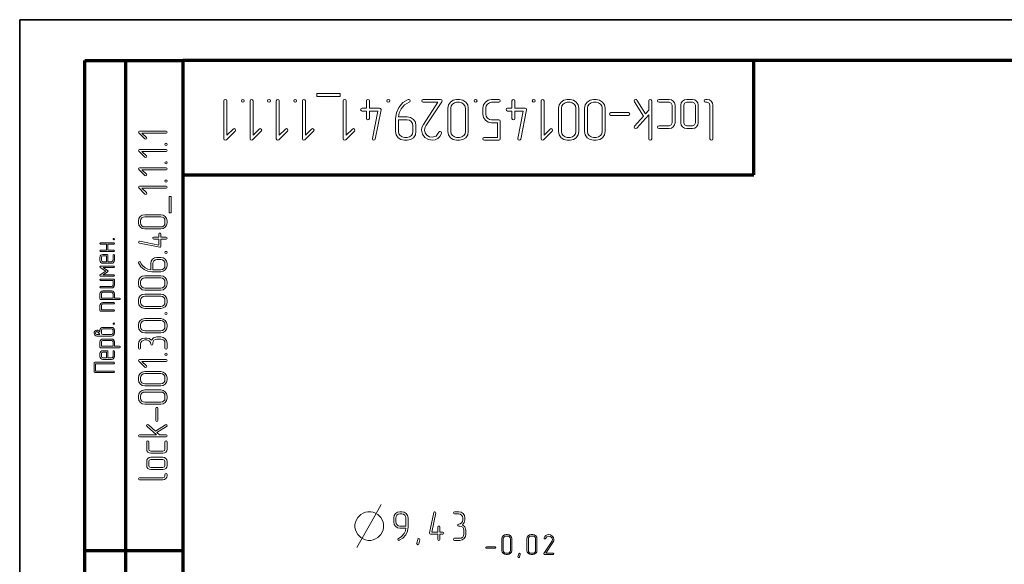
# Model space of a CAD drawing. Extents: x 0 to 420, y 0 to 297.
# Tile 3 of 18: x 0 to 121, y 230 to 297. Entities that reach past the tile are written whole.
import ezdxf

# ---------------------------------------------------------------- set-up
doc = ezdxf.new("R2010")
doc.units = 0

msp = doc.modelspace()

# ---------------------------------------------------------------- linework, layer by layer
at = {"color": 7, "lineweight": 35}
for p, q in [((0, 297), (420, 297)), ((0, 0), (0, 297))]:
    msp.add_line(p, q, dxfattribs=at)
at = {"color": 7, "lineweight": 70, "ltscale": 0.3}
for p, q in [((8, 292), (20, 292)), ((8, 232), (20, 232))]:
    msp.add_line(p, q, dxfattribs=at)
at = {"color": 7, "lineweight": 70}
for p, q in [((8, 172), (8, 292)), ((13, 172), (13, 292)), ((415, 292), (20, 292)), ((20, 292), (20, 5)), ((20, 278), (90, 278))]:
    msp.add_line(p, q, dxfattribs=at)
at = {"color": 7, "lineweight": 70, "ltscale": 0.35}
msp.add_line((90, 278), (90, 292), dxfattribs=at)
at = {"color": 7, "lineweight": 13}
for points in [[(36.44, 287.95), (36.44, 287.59), (39.3, 287.59), (39.3, 287.95)], [(25.03, 287.06), (25.03, 282.42), (25.08, 282.28), (25.22, 282.24), (25.33, 282.29), (26.4, 283.36), (26.46, 283.48), (26.4, 283.61), (26.28, 283.67), (26.15, 283.61), (25.39, 282.84), (25.39, 287.06), (25.33, 287.19), (25.21, 287.23), (25.08, 287.19)], [(27.35, 286.88), (27.48, 286.93), (27.53, 287.06), (27.48, 287.18), (27.35, 287.23), (27.21, 287.17), (27.17, 287.06), (27.22, 286.93)], [(28.24, 287.06), (28.24, 282.42), (28.29, 282.28), (28.42, 282.24), (28.54, 282.29), (29.61, 283.36), (29.67, 283.48), (29.61, 283.61), (29.48, 283.67), (29.36, 283.61), (28.6, 282.84), (28.6, 287.06), (28.54, 287.19), (28.42, 287.23), (28.29, 287.19)], [(30.56, 286.88), (30.69, 286.93), (30.73, 287.06), (30.69, 287.18), (30.56, 287.23), (30.42, 287.17), (30.38, 287.06), (30.43, 286.93)], [(31.45, 287.06), (31.45, 282.42), (31.5, 282.28), (31.63, 282.24), (31.75, 282.29), (32.82, 283.36), (32.88, 283.48), (32.82, 283.61), (32.69, 283.67), (32.57, 283.61), (31.81, 282.84), (31.81, 287.06), (31.75, 287.19), (31.63, 287.23), (31.5, 287.19)], [(33.77, 286.88), (33.9, 286.93), (33.94, 287.06), (33.9, 287.18), (33.77, 287.23), (33.63, 287.17), (33.59, 287.06), (33.64, 286.93)], [(34.66, 287.06), (34.66, 282.42), (34.71, 282.28), (34.84, 282.24), (34.96, 282.29), (36.03, 283.36), (36.09, 283.48), (36.03, 283.61), (35.9, 283.67), (35.78, 283.61), (35.02, 282.84), (35.02, 287.06), (34.96, 287.19), (34.84, 287.23), (34.71, 287.19)], [(39.66, 287.06), (39.66, 282.42), (39.71, 282.28), (39.84, 282.24), (39.96, 282.29), (41.03, 283.36), (41.09, 283.48), (41.03, 283.61), (40.9, 283.67), (40.78, 283.61), (40.02, 282.84), (40.02, 287.06), (39.96, 287.19), (39.84, 287.23), (39.71, 287.19)], [(42.51, 285.81), (42.51, 284.91), (42.57, 284.78), (42.69, 284.73), (42.81, 284.78), (42.87, 284.91), (42.87, 285.81), (43.9, 285.81), (43.23, 282.45), (43.23, 282.41), (43.28, 282.28), (43.41, 282.23), (43.52, 282.27), (43.58, 282.38), (44.29, 285.95), (44.29, 285.99), (44.24, 286.11), (44.12, 286.17), (42.87, 286.17), (42.87, 287.06), (42.82, 287.19), (42.69, 287.23), (42.56, 287.19), (42.51, 287.06), (42.51, 286.17), (41.97, 286.17), (41.84, 286.11), (41.79, 285.98), (41.84, 285.86), (41.97, 285.81)], [(45.19, 286.88), (45.32, 286.93), (45.36, 287.06), (45.32, 287.18), (45.19, 287.23), (45.05, 287.17), (45, 287.06), (45.05, 286.93)], [(46.07, 284.89), (46.07, 283.31), (46.15, 282.89), (46.39, 282.55), (46.74, 282.31), (47.15, 282.23), (47.5, 282.23), (47.92, 282.32), (48.26, 282.55), (48.5, 282.91), (48.57, 283.31), (48.57, 284.02), (48.5, 284.44), (48.26, 284.78), (47.92, 285.02), (47.5, 285.09), (46.44, 285.09), (46.53, 285.59), (46.76, 286.07), (47.18, 286.56), (47.45, 286.75), (47.74, 286.89), (47.83, 286.96), (47.86, 287.05), (47.81, 287.18), (47.69, 287.23), (47.61, 287.23), (46.96, 286.84), (46.46, 286.26), (46.17, 285.61)], [(49.47, 287.23), (49.33, 287.17), (49.29, 287.06), (49.34, 286.93), (49.47, 286.88), (51.27, 286.88), (49.49, 284.18), (49.31, 283.81), (49.25, 283.46), (49.36, 282.99), (49.67, 282.58), (50.11, 282.32), (50.59, 282.23), (50.94, 282.28), (51.24, 282.43), (51.52, 282.7), (51.71, 283.08), (51.72, 283.15), (51.66, 283.27), (51.53, 283.32), (51.44, 283.29), (51.38, 283.21), (51.05, 282.74), (50.57, 282.6), (50.22, 282.66), (49.92, 282.85), (49.7, 283.13), (49.62, 283.46), (49.67, 283.72), (49.72, 283.85), (49.79, 283.99), (51.75, 286.96), (51.78, 287.04), (51.73, 287.17), (51.6, 287.23)], [(52.49, 286.17), (52.49, 283.31), (52.57, 282.9), (52.8, 282.55), (53.15, 282.31), (53.56, 282.23), (53.92, 282.23), (54.34, 282.32), (54.68, 282.55), (54.92, 282.91), (54.99, 283.31), (54.99, 286.17), (54.92, 286.58), (54.67, 286.92), (54.33, 287.16), (53.92, 287.23), (53.56, 287.23), (53.15, 287.16), (52.8, 286.92), (52.57, 286.58)], [(52.85, 286.17), (52.9, 286.45), (53.06, 286.67), (53.29, 286.83), (53.56, 286.88), (53.92, 286.88), (54.19, 286.83), (54.42, 286.67), (54.58, 286.44), (54.63, 286.17), (54.63, 283.31), (54.59, 283.04), (54.43, 282.8), (54.2, 282.65), (53.92, 282.59), (53.56, 282.59), (53.29, 282.65), (53.06, 282.8), (52.9, 283.04), (52.85, 283.31)], [(55.88, 286.88), (56.01, 286.93), (56.06, 287.06), (56.01, 287.18), (55.88, 287.23), (55.74, 287.17), (55.7, 287.06), (55.75, 286.93)], [(56.77, 286.17), (56.77, 285.45), (56.85, 285.04), (57.09, 284.7), (57.44, 284.46), (57.84, 284.38), (58.56, 284.38), (58.56, 282.59), (56.96, 282.59), (56.82, 282.53), (56.77, 282.42), (56.82, 282.29), (56.96, 282.23), (58.74, 282.23), (58.87, 282.28), (58.91, 282.42), (58.91, 284.56), (58.87, 284.7), (58.74, 284.74), (57.84, 284.74), (57.57, 284.79), (57.34, 284.95), (57.18, 285.18), (57.13, 285.45), (57.13, 286.17), (57.18, 286.44), (57.34, 286.67), (57.57, 286.83), (57.84, 286.88), (58.74, 286.88), (58.87, 286.93), (58.91, 287.06), (58.87, 287.18), (58.74, 287.23), (57.84, 287.23), (57.44, 287.16), (57.09, 286.92), (56.85, 286.58)], [(60.34, 285.81), (60.34, 284.91), (60.4, 284.78), (60.52, 284.73), (60.64, 284.78), (60.7, 284.91), (60.7, 285.81), (61.73, 285.81), (61.06, 282.45), (61.06, 282.41), (61.11, 282.28), (61.24, 282.23), (61.35, 282.27), (61.41, 282.38), (62.12, 285.95), (62.12, 285.99), (62.07, 286.11), (61.95, 286.17), (60.7, 286.17), (60.7, 287.06), (60.65, 287.19), (60.52, 287.23), (60.39, 287.19), (60.34, 287.06), (60.34, 286.17), (59.8, 286.17), (59.67, 286.11), (59.62, 285.98), (59.67, 285.86), (59.8, 285.81)], [(63.02, 286.88), (63.15, 286.93), (63.19, 287.06), (63.15, 287.18), (63.02, 287.23), (62.88, 287.17), (62.83, 287.06), (62.88, 286.93)], [(63.91, 287.06), (63.91, 282.42), (63.96, 282.28), (64.09, 282.24), (64.21, 282.29), (65.27, 283.36), (65.33, 283.48), (65.27, 283.61), (65.15, 283.67), (65.03, 283.61), (64.27, 282.84), (64.27, 287.06), (64.21, 287.19), (64.08, 287.23), (63.96, 287.19)], [(66.04, 286.17), (66.04, 283.31), (66.12, 282.9), (66.36, 282.55), (66.71, 282.31), (67.12, 282.23), (67.47, 282.23), (67.89, 282.32), (68.23, 282.55), (68.47, 282.91), (68.54, 283.31), (68.54, 286.17), (68.47, 286.58), (68.23, 286.92), (67.88, 287.16), (67.47, 287.23), (67.12, 287.23), (66.71, 287.16), (66.36, 286.92), (66.12, 286.58)], [(66.4, 286.17), (66.45, 286.45), (66.61, 286.67), (66.85, 286.83), (67.12, 286.88), (67.47, 286.88), (67.74, 286.83), (67.97, 286.67), (68.13, 286.44), (68.18, 286.17), (68.18, 283.31), (68.14, 283.04), (67.98, 282.8), (67.75, 282.65), (67.47, 282.59), (67.12, 282.59), (66.85, 282.65), (66.61, 282.8), (66.45, 283.04), (66.4, 283.31)], [(69.25, 286.17), (69.25, 283.31), (69.33, 282.9), (69.57, 282.55), (69.92, 282.31), (70.33, 282.23), (70.68, 282.23), (71.1, 282.32), (71.44, 282.55), (71.68, 282.91), (71.75, 283.31), (71.75, 286.17), (71.68, 286.58), (71.44, 286.92), (71.09, 287.16), (70.68, 287.23), (70.33, 287.23), (69.92, 287.16), (69.57, 286.92), (69.33, 286.58)], [(69.61, 286.17), (69.66, 286.45), (69.82, 286.67), (70.05, 286.83), (70.33, 286.88), (70.68, 286.88), (70.95, 286.83), (71.18, 286.67), (71.34, 286.44), (71.39, 286.17), (71.39, 283.31), (71.35, 283.04), (71.19, 282.8), (70.96, 282.65), (70.68, 282.59), (70.33, 282.59), (70.05, 282.65), (69.82, 282.8), (69.66, 283.04), (69.61, 283.31)], [(76.47, 285.19), (75.37, 283.97), (75.32, 283.84), (75.38, 283.72), (75.5, 283.66), (75.63, 283.72), (77.11, 285.36), (77.11, 282.42), (77.17, 282.28), (77.28, 282.23), (77.41, 282.28), (77.47, 282.42), (77.47, 287.06), (77.41, 287.19), (77.28, 287.23), (77.16, 287.19), (77.11, 287.06), (77.11, 285.9), (76.72, 285.46), (75.65, 287.15), (75.59, 287.22), (75.51, 287.23), (75.38, 287.18), (75.33, 287.06), (75.35, 286.96)], [(78.37, 287.23), (78.23, 287.17), (78.18, 287.06), (78.23, 286.93), (78.37, 286.88), (79.62, 286.88), (79.86, 286.77), (79.97, 286.52), (79.97, 284.38), (79.86, 284.13), (79.62, 284.02), (78.37, 284.02), (78.23, 283.97), (78.18, 283.84), (78.23, 283.72), (78.37, 283.67), (79.62, 283.67), (79.9, 283.72), (80.12, 283.88), (80.28, 284.11), (80.33, 284.38), (80.33, 286.52), (80.28, 286.8), (80.12, 287.03), (79.89, 287.19), (79.62, 287.23)], [(81.04, 286.52), (81.04, 284.38), (81.1, 284.1), (81.25, 283.87), (81.49, 283.72), (81.76, 283.67), (82.47, 283.67), (82.76, 283.72), (82.98, 283.88), (83.14, 284.11), (83.18, 284.38), (83.18, 286.52), (83.14, 286.8), (82.98, 287.03), (82.75, 287.19), (82.47, 287.23), (81.76, 287.23), (81.49, 287.19), (81.25, 287.03), (81.1, 286.8)], [(81.4, 286.52), (81.5, 286.77), (81.76, 286.88), (82.47, 286.88), (82.72, 286.77), (82.83, 286.52), (82.83, 284.38), (82.72, 284.13), (82.47, 284.02), (81.76, 284.02), (81.5, 284.13), (81.4, 284.38)], [(84.08, 287.23), (83.94, 287.17), (83.89, 287.06), (83.94, 286.93), (84.08, 286.88), (84.26, 286.88), (84.51, 286.77), (84.61, 286.52), (84.61, 282.42), (84.67, 282.28), (84.79, 282.23), (84.92, 282.28), (84.97, 282.42), (84.97, 286.52), (84.92, 286.79), (84.76, 287.02), (84.54, 287.18), (84.26, 287.23)], [(72.47, 285.62), (72.34, 285.57), (72.29, 285.45), (72.34, 285.33), (72.47, 285.27), (74.61, 285.27), (74.74, 285.33), (74.79, 285.45), (74.74, 285.57), (74.61, 285.62)], [(46.43, 284.73), (47.5, 284.73), (47.77, 284.69), (48, 284.53), (48.16, 284.3), (48.21, 284.02), (48.21, 283.31), (48.17, 283.04), (48.01, 282.8), (47.78, 282.65), (47.5, 282.59), (47.15, 282.59), (46.87, 282.65), (46.63, 282.8), (46.49, 283.04), (46.43, 283.31)], [(17.94, 283.35), (14.69, 283.35), (14.6, 283.31), (14.57, 283.22), (14.6, 283.14), (15.35, 282.39), (15.44, 282.35), (15.53, 282.39), (15.57, 282.48), (15.53, 282.57), (14.99, 283.1), (17.94, 283.1), (18.03, 283.14), (18.06, 283.23), (18.03, 283.31)], [(17.81, 281.73), (17.85, 281.64), (17.94, 281.61), (18.03, 281.64), (18.06, 281.73), (18.02, 281.83), (17.94, 281.86), (17.85, 281.82)], [(17.94, 281.1), (14.69, 281.1), (14.6, 281.07), (14.57, 280.98), (14.6, 280.89), (15.35, 280.15), (15.44, 280.11), (15.53, 280.15), (15.57, 280.23), (15.53, 280.32), (14.99, 280.85), (17.94, 280.85), (18.03, 280.89), (18.06, 280.98), (18.03, 281.07)], [(17.94, 278.86), (14.69, 278.86), (14.6, 278.82), (14.57, 278.73), (14.6, 278.65), (15.35, 277.9), (15.44, 277.86), (15.53, 277.9), (15.57, 277.99), (15.53, 278.07), (14.99, 278.61), (17.94, 278.61), (18.03, 278.65), (18.06, 278.74), (18.03, 278.82)], [(17.81, 279.48), (17.85, 279.39), (17.94, 279.36), (18.03, 279.39), (18.06, 279.48), (18.02, 279.58), (17.94, 279.61), (17.85, 279.57)], [(17.94, 276.61), (14.69, 276.61), (14.6, 276.58), (14.57, 276.48), (14.6, 276.4), (15.35, 275.65), (15.44, 275.61), (15.53, 275.65), (15.57, 275.74), (15.53, 275.83), (14.99, 276.36), (17.94, 276.36), (18.03, 276.4), (18.06, 276.49), (18.03, 276.58)], [(17.81, 277.24), (17.85, 277.14), (17.94, 277.11), (18.03, 277.14), (18.06, 277.24), (18.02, 277.33), (17.94, 277.36), (17.85, 277.33)], [(18.56, 275.36), (18.31, 275.36), (18.31, 273.36), (18.56, 273.36)], [(17.32, 273.12), (15.32, 273.12), (15.03, 273.06), (14.78, 272.9), (14.62, 272.65), (14.56, 272.36), (14.56, 272.11), (14.62, 271.82), (14.79, 271.58), (15.03, 271.42), (15.32, 271.37), (17.32, 271.37), (17.6, 271.42), (17.84, 271.59), (18.01, 271.83), (18.06, 272.11), (18.06, 272.36), (18.01, 272.65), (17.84, 272.9), (17.6, 273.06)], [(17.32, 272.87), (17.52, 272.83), (17.67, 272.72), (17.78, 272.55), (17.81, 272.36), (17.81, 272.11), (17.78, 271.92), (17.67, 271.77), (17.51, 271.65), (17.32, 271.62), (15.32, 271.62), (15.13, 271.65), (14.96, 271.76), (14.85, 271.92), (14.81, 272.11), (14.81, 272.36), (14.85, 272.55), (14.96, 272.72), (15.13, 272.83), (15.32, 272.87)], [(17.07, 270.37), (16.44, 270.37), (16.34, 270.33), (16.31, 270.25), (16.35, 270.16), (16.44, 270.12), (17.07, 270.12), (17.07, 269.4), (14.72, 269.87), (14.69, 269.87), (14.6, 269.83), (14.56, 269.74), (14.59, 269.66), (14.67, 269.62), (17.16, 269.12), (17.19, 269.12), (17.28, 269.16), (17.32, 269.24), (17.32, 270.12), (17.94, 270.12), (18.03, 270.15), (18.06, 270.25), (18.03, 270.33), (17.94, 270.37), (17.32, 270.37), (17.32, 270.75), (17.28, 270.84), (17.19, 270.87), (17.1, 270.84), (17.07, 270.75)], [(10.63, 269.5), (10.63, 268.79), (9.92, 268.79), (9.85, 268.76), (9.83, 268.69), (9.86, 268.63), (9.92, 268.61), (11.53, 268.61), (11.59, 268.63), (11.62, 268.69), (11.59, 268.76), (11.53, 268.79), (10.81, 268.79), (10.81, 269.5), (11.53, 269.5), (11.59, 269.52), (11.62, 269.59), (11.59, 269.65), (11.53, 269.68), (9.92, 269.68), (9.85, 269.65), (9.83, 269.59), (9.86, 269.53), (9.92, 269.5)], [(11.44, 270.12), (11.47, 270.06), (11.53, 270.04), (11.59, 270.06), (11.62, 270.12), (11.59, 270.19), (11.53, 270.21), (11.46, 270.19)], [(10.81, 267.36), (10.81, 268.16), (10.79, 268.22), (10.72, 268.25), (10.19, 268.25), (10.05, 268.22), (9.94, 268.14), (9.86, 268.03), (9.83, 267.89), (9.83, 267.53), (9.86, 267.39), (9.94, 267.28), (10.06, 267.2), (10.19, 267.18), (11.26, 267.18), (11.4, 267.2), (11.51, 267.28), (11.59, 267.39), (11.62, 267.53), (11.62, 268.16), (11.59, 268.23), (11.53, 268.25), (11.46, 268.22), (11.44, 268.16), (11.44, 267.53), (11.39, 267.41), (11.26, 267.36)], [(10.63, 267.36), (10.19, 267.36), (10.06, 267.41), (10.01, 267.53), (10.01, 267.89), (10.06, 268.02), (10.19, 268.07), (10.63, 268.07)], [(17.81, 268.5), (17.85, 268.4), (17.94, 268.37), (18.03, 268.4), (18.06, 268.5), (18.02, 268.59), (17.94, 268.62), (17.85, 268.59)], [(11.53, 266.82), (9.92, 266.82), (9.85, 266.79), (9.83, 266.74), (9.87, 266.66), (10.56, 266.2), (9.87, 265.74), (9.84, 265.7), (9.83, 265.66), (9.86, 265.6), (9.92, 265.57), (11.53, 265.57), (11.59, 265.6), (11.62, 265.66), (11.59, 265.73), (11.53, 265.75), (10.22, 265.75), (10.78, 266.12), (10.83, 266.2), (10.78, 266.27), (10.22, 266.64), (11.53, 266.64), (11.59, 266.67), (11.62, 266.73), (11.59, 266.8)], [(16.2, 266.13), (17.32, 266.13), (17.6, 266.18), (17.84, 266.35), (18.01, 266.59), (18.06, 266.87), (18.06, 267.12), (18.01, 267.41), (17.84, 267.66), (17.6, 267.82), (17.32, 267.88), (16.81, 267.88), (16.53, 267.82), (16.28, 267.66), (16.12, 267.41), (16.06, 267.12), (16.06, 266.38), (15.72, 266.45), (15.38, 266.61), (15.04, 266.9), (14.91, 267.09), (14.81, 267.29), (14.76, 267.36), (14.69, 267.38), (14.6, 267.34), (14.56, 267.26), (14.57, 267.21), (14.84, 266.74), (15.25, 266.39), (15.7, 266.19)], [(16.31, 266.38), (16.31, 267.12), (16.35, 267.32), (16.46, 267.48), (16.63, 267.59), (16.81, 267.63), (17.32, 267.63), (17.51, 267.59), (17.67, 267.48), (17.78, 267.31), (17.81, 267.12), (17.81, 266.87), (17.78, 266.68), (17.67, 266.53), (17.51, 266.41), (17.32, 266.38)], [(17.32, 265.63), (15.32, 265.63), (15.03, 265.57), (14.78, 265.41), (14.62, 265.16), (14.56, 264.88), (14.56, 264.63), (14.62, 264.34), (14.79, 264.1), (15.03, 263.93), (15.32, 263.88), (17.32, 263.88), (17.6, 263.93), (17.84, 264.1), (18.01, 264.34), (18.06, 264.63), (18.06, 264.88), (18.01, 265.16), (17.84, 265.41), (17.6, 265.57)], [(11.53, 265.21), (9.92, 265.21), (9.85, 265.19), (9.83, 265.12), (9.86, 265.06), (9.92, 265.04), (11.44, 265.04), (11.44, 264.5), (11.39, 264.37), (11.26, 264.32), (9.92, 264.32), (9.85, 264.29), (9.83, 264.23), (9.86, 264.17), (9.92, 264.14), (11.26, 264.14), (11.4, 264.17), (11.51, 264.25), (11.59, 264.36), (11.62, 264.5), (11.62, 265.12), (11.59, 265.19)], [(17.32, 265.38), (17.52, 265.34), (17.67, 265.23), (17.78, 265.07), (17.81, 264.88), (17.81, 264.63), (17.78, 264.44), (17.67, 264.28), (17.51, 264.17), (17.32, 264.13), (15.32, 264.13), (15.13, 264.16), (14.96, 264.27), (14.85, 264.43), (14.81, 264.63), (14.81, 264.88), (14.85, 265.07), (14.96, 265.23), (15.13, 265.34), (15.32, 265.38)], [(11.62, 262.89), (11.62, 263.43), (11.59, 263.57), (11.51, 263.68), (11.4, 263.76), (11.26, 263.79), (10.19, 263.79), (10.05, 263.76), (9.94, 263.68), (9.86, 263.56), (9.83, 263.43), (9.83, 262.8), (9.85, 262.74), (9.92, 262.71), (12.24, 262.71), (12.31, 262.74), (12.33, 262.8), (12.31, 262.86), (12.24, 262.89)], [(11.44, 262.89), (10.01, 262.89), (10.01, 263.43), (10.06, 263.56), (10.19, 263.61), (11.26, 263.61), (11.39, 263.55), (11.44, 263.43)], [(17.32, 263.38), (15.32, 263.38), (15.03, 263.33), (14.78, 263.16), (14.62, 262.92), (14.56, 262.63), (14.56, 262.38), (14.62, 262.09), (14.79, 261.85), (15.03, 261.69), (15.32, 261.63), (17.32, 261.63), (17.6, 261.69), (17.84, 261.85), (18.01, 262.09), (18.06, 262.38), (18.06, 262.63), (18.01, 262.92), (17.84, 263.16), (17.6, 263.33)], [(17.32, 263.13), (17.52, 263.1), (17.67, 262.99), (17.78, 262.82), (17.81, 262.63), (17.81, 262.38), (17.78, 262.19), (17.67, 262.03), (17.51, 261.92), (17.32, 261.88), (15.32, 261.88), (15.13, 261.92), (14.96, 262.03), (14.85, 262.19), (14.81, 262.38), (14.81, 262.63), (14.85, 262.82), (14.96, 262.99), (15.13, 263.1), (15.32, 263.13)], [(11.53, 262.36), (10.19, 262.36), (10.05, 262.33), (9.94, 262.25), (9.86, 262.13), (9.83, 262), (9.83, 261.37), (9.85, 261.31), (9.92, 261.29), (11.53, 261.29), (11.59, 261.31), (11.62, 261.37), (11.59, 261.44), (11.53, 261.46), (10.01, 261.46), (10.01, 262), (10.06, 262.13), (10.19, 262.18), (11.53, 262.18), (11.59, 262.2), (11.62, 262.26), (11.59, 262.33)], [(17.81, 261.01), (17.85, 260.92), (17.94, 260.89), (18.03, 260.92), (18.06, 261.01), (18.02, 261.11), (17.94, 261.14), (17.85, 261.1)], [(11.44, 259.77), (11.47, 259.7), (11.53, 259.68), (11.59, 259.7), (11.62, 259.77), (11.59, 259.84), (11.53, 259.86), (11.46, 259.83)], [(17.32, 260.39), (15.32, 260.39), (15.03, 260.33), (14.78, 260.17), (14.62, 259.93), (14.56, 259.64), (14.56, 259.39), (14.62, 259.1), (14.79, 258.86), (15.03, 258.69), (15.32, 258.64), (17.32, 258.64), (17.6, 258.69), (17.84, 258.86), (18.01, 259.1), (18.06, 259.39), (18.06, 259.64), (18.01, 259.93), (17.84, 260.17), (17.6, 260.33)], [(17.32, 260.14), (17.52, 260.1), (17.67, 259.99), (17.78, 259.83), (17.81, 259.64), (17.81, 259.39), (17.78, 259.2), (17.67, 259.04), (17.51, 258.93), (17.32, 258.89), (15.32, 258.89), (15.13, 258.92), (14.96, 259.03), (14.85, 259.19), (14.81, 259.39), (14.81, 259.64), (14.85, 259.83), (14.96, 259.99), (15.13, 260.1), (15.32, 260.14)], [(9.83, 258.72), (9.77, 258.8), (9.7, 258.88), (9.58, 258.95), (9.54, 258.96), (9.47, 258.96), (9.32, 258.94), (9.21, 258.85), (9.14, 258.74), (9.12, 258.61), (9.21, 258.36), (9.32, 258.28), (9.47, 258.25), (10.19, 258.25), (11.26, 258.25), (11.4, 258.28), (11.51, 258.36), (11.59, 258.47), (11.62, 258.61), (11.62, 258.96), (11.59, 259.1), (11.51, 259.22), (11.4, 259.29), (11.26, 259.32), (10.19, 259.32), (10.05, 259.29), (9.94, 259.22), (9.86, 259.1), (9.83, 258.96)], [(9.83, 258.43), (9.47, 258.43), (9.34, 258.48), (9.3, 258.61), (9.34, 258.73), (9.47, 258.79), (9.54, 258.77), (9.58, 258.74), (9.61, 258.72), (9.74, 258.57)], [(11.26, 259.14), (11.39, 259.09), (11.44, 258.96), (11.44, 258.61), (11.39, 258.48), (11.26, 258.43), (10.19, 258.43), (10.06, 258.48), (10.01, 258.61), (10.01, 258.96), (10.06, 259.09), (10.19, 259.14)], [(11.62, 257), (11.62, 257.54), (11.59, 257.67), (11.51, 257.79), (11.4, 257.86), (11.26, 257.89), (10.19, 257.89), (10.05, 257.86), (9.94, 257.79), (9.86, 257.67), (9.83, 257.54), (9.83, 256.91), (9.85, 256.84), (9.92, 256.82), (12.24, 256.82), (12.31, 256.85), (12.33, 256.91), (12.31, 256.97), (12.24, 257)], [(11.44, 257), (10.01, 257), (10.01, 257.54), (10.06, 257.66), (10.19, 257.71), (11.26, 257.71), (11.39, 257.66), (11.44, 257.54)], [(16.15, 257.74), (15.89, 257.94), (15.57, 258.01), (15.32, 258.01), (15.03, 257.96), (14.78, 257.8), (14.62, 257.55), (14.56, 257.26), (14.56, 256.76), (14.6, 256.67), (14.69, 256.64), (14.78, 256.67), (14.81, 256.76), (14.81, 257.26), (14.85, 257.46), (14.96, 257.62), (15.13, 257.72), (15.32, 257.77), (15.57, 257.77), (15.76, 257.72), (15.92, 257.62), (16.03, 257.45), (16.06, 257.26), (16.1, 257.17), (16.19, 257.14), (16.28, 257.17), (16.31, 257.26), (16.31, 257.39), (16.35, 257.58), (16.46, 257.75), (16.63, 257.85), (16.81, 257.89), (17.32, 257.89), (17.51, 257.85), (17.67, 257.75), (17.78, 257.58), (17.81, 257.39), (17.81, 256.76), (17.85, 256.67), (17.94, 256.64), (18.03, 256.67), (18.06, 256.76), (18.06, 257.39), (18.01, 257.67), (17.84, 257.92), (17.6, 258.08), (17.32, 258.14), (16.81, 258.14), (16.42, 258.02)], [(10.81, 255.57), (10.81, 256.37), (10.79, 256.44), (10.72, 256.46), (10.19, 256.46), (10.05, 256.44), (9.94, 256.36), (9.86, 256.24), (9.83, 256.11), (9.83, 255.75), (9.86, 255.61), (9.94, 255.5), (10.06, 255.42), (10.19, 255.39), (11.26, 255.39), (11.4, 255.42), (11.51, 255.5), (11.59, 255.61), (11.62, 255.75), (11.62, 256.37), (11.59, 256.44), (11.53, 256.46), (11.46, 256.44), (11.44, 256.37), (11.44, 255.75), (11.39, 255.62), (11.26, 255.57)], [(10.63, 255.57), (10.19, 255.57), (10.06, 255.62), (10.01, 255.75), (10.01, 256.11), (10.06, 256.23), (10.19, 256.29), (10.63, 256.29)], [(17.81, 256.02), (17.85, 255.92), (17.94, 255.89), (18.03, 255.92), (18.06, 256.02), (18.02, 256.11), (17.94, 256.14), (17.85, 256.11)], [(11.53, 255.04), (9.21, 255.04), (9.14, 255.02), (9.12, 254.95), (9.12, 253.88), (9.14, 253.81), (9.21, 253.79), (11.53, 253.79), (11.59, 253.81), (11.62, 253.88), (11.59, 253.94), (11.53, 253.97), (9.3, 253.97), (9.3, 254.86), (11.53, 254.86), (11.59, 254.89), (11.62, 254.95), (11.59, 255.01)], [(17.94, 255.39), (14.69, 255.39), (14.6, 255.36), (14.57, 255.26), (14.6, 255.18), (15.35, 254.43), (15.44, 254.39), (15.53, 254.43), (15.57, 254.52), (15.53, 254.61), (14.99, 255.14), (17.94, 255.14), (18.03, 255.18), (18.06, 255.27), (18.03, 255.36)], [(17.32, 253.9), (15.32, 253.9), (15.03, 253.84), (14.78, 253.68), (14.62, 253.43), (14.56, 253.15), (14.56, 252.89), (14.62, 252.6), (14.79, 252.36), (15.03, 252.2), (15.32, 252.15), (17.32, 252.15), (17.6, 252.2), (17.84, 252.37), (18.01, 252.61), (18.06, 252.89), (18.06, 253.15), (18.01, 253.43), (17.84, 253.68), (17.6, 253.84)], [(17.32, 253.65), (17.52, 253.61), (17.67, 253.5), (17.78, 253.33), (17.81, 253.15), (17.81, 252.89), (17.78, 252.71), (17.67, 252.55), (17.51, 252.43), (17.32, 252.4), (15.32, 252.4), (15.13, 252.43), (14.96, 252.54), (14.85, 252.7), (14.81, 252.89), (14.81, 253.15), (14.85, 253.33), (14.96, 253.5), (15.13, 253.61), (15.32, 253.65)], [(17.32, 251.65), (15.32, 251.65), (15.03, 251.59), (14.78, 251.43), (14.62, 251.19), (14.56, 250.9), (14.56, 250.65), (14.62, 250.36), (14.79, 250.12), (15.03, 249.95), (15.32, 249.9), (17.32, 249.9), (17.6, 249.95), (17.84, 250.12), (18.01, 250.36), (18.06, 250.65), (18.06, 250.9), (18.01, 251.19), (17.84, 251.43), (17.6, 251.59)], [(17.32, 251.4), (17.52, 251.36), (17.67, 251.25), (17.78, 251.09), (17.81, 250.9), (17.81, 250.65), (17.78, 250.46), (17.67, 250.3), (17.51, 250.19), (17.32, 250.15), (15.32, 250.15), (15.13, 250.18), (14.96, 250.29), (14.85, 250.45), (14.81, 250.65), (14.81, 250.9), (14.85, 251.09), (14.96, 251.25), (15.13, 251.36), (15.32, 251.4)], [(16.94, 249.4), (16.9, 249.49), (16.81, 249.52), (16.73, 249.49), (16.69, 249.4), (16.69, 247.9), (16.73, 247.81), (16.81, 247.77), (16.9, 247.81), (16.94, 247.9)], [(16.63, 246.6), (15.78, 247.37), (15.69, 247.4), (15.6, 247.36), (15.56, 247.28), (15.61, 247.18), (16.75, 246.15), (14.69, 246.15), (14.6, 246.11), (14.56, 246.03), (14.6, 245.94), (14.69, 245.9), (17.94, 245.9), (18.03, 245.94), (18.06, 246.03), (18.03, 246.11), (17.94, 246.15), (17.13, 246.15), (16.82, 246.42), (18.01, 247.17), (18.05, 247.21), (18.06, 247.27), (18.03, 247.36), (17.94, 247.4), (17.87, 247.38)], [(18.06, 245.27), (18.02, 245.37), (17.94, 245.4), (17.85, 245.36), (17.81, 245.27), (17.81, 244.4), (17.74, 244.22), (17.56, 244.15), (16.06, 244.15), (15.89, 244.22), (15.82, 244.4), (15.82, 245.27), (15.78, 245.37), (15.69, 245.4), (15.6, 245.36), (15.57, 245.27), (15.57, 244.4), (15.6, 244.2), (15.71, 244.04), (15.88, 243.93), (16.06, 243.9), (17.56, 243.9), (17.76, 243.93), (17.92, 244.04), (18.03, 244.2), (18.06, 244.4)], [(17.56, 243.4), (16.06, 243.4), (15.87, 243.36), (15.71, 243.25), (15.6, 243.09), (15.57, 242.9), (15.57, 242.39), (15.6, 242.19), (15.71, 242.04), (15.88, 241.93), (16.06, 241.9), (17.56, 241.9), (17.76, 241.93), (17.92, 242.04), (18.03, 242.2), (18.06, 242.39), (18.06, 242.9), (18.03, 243.09), (17.92, 243.25), (17.76, 243.36)], [(17.56, 243.15), (17.74, 243.07), (17.81, 242.9), (17.81, 242.39), (17.74, 242.22), (17.56, 242.15), (16.06, 242.15), (15.89, 242.22), (15.82, 242.39), (15.82, 242.9), (15.89, 243.07), (16.06, 243.15)], [(18.06, 241.27), (18.02, 241.37), (17.94, 241.4), (17.85, 241.37), (17.81, 241.27), (17.81, 241.15), (17.74, 240.97), (17.56, 240.9), (14.69, 240.9), (14.6, 240.86), (14.56, 240.77), (14.6, 240.69), (14.69, 240.65), (17.56, 240.65), (17.76, 240.68), (17.91, 240.79), (18.03, 240.95), (18.06, 241.15)], [(43.03, 236.73), (42.68, 236.73), (42.38, 236.67), (42.09, 236.56), (41.8, 236.38), (41.45, 236.03), (41.28, 235.74), (41.16, 235.45), (41.1, 235.16), (41.1, 234.81), (41.16, 234.51), (41.28, 234.22), (41.45, 233.93), (41.8, 233.58), (42.09, 233.41), (42.38, 233.29), (42.68, 233.23), (43.03, 233.23), (43.32, 233.29), (43.61, 233.41), (43.9, 233.58), (44.25, 233.93), (44.43, 234.22), (44.54, 234.51), (44.6, 234.81), (44.6, 235.16), (44.54, 235.45), (44.43, 235.74), (44.25, 236.03), (43.9, 236.38), (43.61, 236.56), (43.32, 236.67)], [(47.6, 234.87), (47.6, 235.98), (47.54, 236.27), (47.38, 236.51), (47.14, 236.68), (46.85, 236.73), (46.6, 236.73), (46.31, 236.67), (46.07, 236.51), (45.9, 236.26), (45.85, 235.98), (45.85, 235.48), (45.9, 235.19), (46.07, 234.95), (46.31, 234.78), (46.6, 234.73), (47.35, 234.73), (47.28, 234.38), (47.12, 234.05), (46.82, 233.7), (46.63, 233.57), (46.43, 233.47), (46.37, 233.43), (46.35, 233.36), (46.38, 233.27), (46.46, 233.23), (46.52, 233.24), (46.98, 233.51), (47.33, 233.91), (47.53, 234.37)], [(51.49, 234.23), (51.49, 234.86), (51.45, 234.95), (51.37, 234.98), (51.28, 234.95), (51.24, 234.86), (51.24, 234.23), (50.52, 234.23), (50.99, 236.58), (50.99, 236.61), (50.96, 236.7), (50.86, 236.73), (50.79, 236.71), (50.75, 236.63), (50.24, 234.13), (50.24, 234.1), (50.28, 234.01), (50.37, 233.98), (51.24, 233.98), (51.24, 233.35), (51.28, 233.26), (51.37, 233.23), (51.46, 233.26), (51.49, 233.35), (51.49, 233.98), (51.87, 233.98), (51.96, 234.02), (51.99, 234.11), (51.96, 234.19), (51.87, 234.23)], [(54.29, 235.15), (54.49, 235.41), (54.56, 235.73), (54.56, 235.98), (54.51, 236.27), (54.35, 236.51), (54.1, 236.68), (53.81, 236.73), (53.31, 236.73), (53.22, 236.69), (53.19, 236.6), (53.22, 236.52), (53.31, 236.48), (53.81, 236.48), (54.01, 236.44), (54.17, 236.33), (54.28, 236.17), (54.32, 235.98), (54.32, 235.73), (54.28, 235.53), (54.17, 235.38), (54, 235.26), (53.81, 235.23), (53.72, 235.19), (53.69, 235.1), (53.72, 235.02), (53.81, 234.98), (53.94, 234.98), (54.13, 234.94), (54.3, 234.83), (54.4, 234.67), (54.44, 234.48), (54.44, 233.98), (54.4, 233.78), (54.3, 233.63), (54.13, 233.51), (53.94, 233.48), (53.31, 233.48), (53.22, 233.44), (53.19, 233.35), (53.22, 233.27), (53.31, 233.23), (53.94, 233.23), (54.22, 233.28), (54.47, 233.45), (54.63, 233.69), (54.69, 233.98), (54.69, 234.48), (54.57, 234.87)], [(47.35, 234.98), (46.6, 234.98), (46.41, 235.01), (46.25, 235.12), (46.14, 235.28), (46.1, 235.48), (46.1, 235.98), (46.13, 236.17), (46.24, 236.33), (46.4, 236.44), (46.6, 236.48), (46.85, 236.48), (47.04, 236.44), (47.21, 236.33), (47.31, 236.17), (47.35, 235.98)], [(49.04, 233.3), (48.91, 232.81), (48.87, 232.73), (48.8, 232.7), (48.71, 232.75), (48.66, 232.83), (48.67, 232.86), (48.8, 233.36), (48.84, 233.43), (48.91, 233.46), (49.01, 233.42), (49.05, 233.34)], [(60.33, 232), (60.33, 233.4), (60.29, 233.61), (60.18, 233.78), (60.01, 233.89), (59.81, 233.93), (59.63, 233.93), (59.43, 233.89), (59.26, 233.77), (59.14, 233.6), (59.11, 233.4), (59.11, 232), (59.14, 231.8), (59.26, 231.64), (59.43, 231.52), (59.63, 231.48), (59.81, 231.48), (60.01, 231.52), (60.18, 231.64), (60.29, 231.8)], [(60.16, 232), (60.13, 231.86), (60.05, 231.76), (59.94, 231.68), (59.81, 231.66), (59.63, 231.66), (59.5, 231.68), (59.39, 231.76), (59.31, 231.87), (59.28, 232), (59.28, 233.4), (59.3, 233.54), (59.38, 233.65), (59.49, 233.73), (59.63, 233.76), (59.81, 233.76), (59.94, 233.73), (60.05, 233.65), (60.13, 233.54), (60.16, 233.4)], [(63.41, 232), (63.41, 233.4), (63.37, 233.61), (63.25, 233.78), (63.08, 233.89), (62.88, 233.93), (62.71, 233.93), (62.5, 233.89), (62.33, 233.77), (62.22, 233.6), (62.18, 233.4), (62.18, 232), (62.22, 231.8), (62.34, 231.64), (62.5, 231.52), (62.71, 231.48), (62.88, 231.48), (63.08, 231.52), (63.25, 231.64), (63.37, 231.8)], [(63.23, 232), (63.21, 231.86), (63.13, 231.76), (63.01, 231.68), (62.88, 231.66), (62.71, 231.66), (62.57, 231.68), (62.46, 231.76), (62.38, 231.87), (62.36, 232), (62.36, 233.4), (62.38, 233.54), (62.46, 233.65), (62.57, 233.73), (62.71, 233.76), (62.88, 233.76), (63.01, 233.73), (63.13, 233.65), (63.21, 233.54), (63.23, 233.4)], [(65.38, 231.48), (65.44, 231.51), (65.47, 231.57), (65.44, 231.63), (65.38, 231.66), (64.5, 231.66), (65.37, 232.98), (65.46, 233.16), (65.48, 233.33), (65.43, 233.56), (65.28, 233.76), (65.06, 233.89), (64.83, 233.93), (64.66, 233.91), (64.51, 233.83), (64.37, 233.7), (64.28, 233.52), (64.27, 233.48), (64.3, 233.42), (64.37, 233.4), (64.41, 233.42), (64.44, 233.46), (64.6, 233.68), (64.84, 233.75), (65.01, 233.72), (65.16, 233.63), (65.27, 233.49), (65.3, 233.33), (65.28, 233.2), (65.25, 233.14), (65.22, 233.07), (64.26, 231.62), (64.24, 231.57), (64.27, 231.51), (64.33, 231.48)], [(58.27, 232.27), (58.33, 232.3), (58.35, 232.36), (58.33, 232.42), (58.27, 232.44), (57.22, 232.44), (57.15, 232.41), (57.13, 232.36), (57.15, 232.29), (57.22, 232.27)], [(61.34, 231.53), (61.25, 231.18), (61.22, 231.13), (61.17, 231.11), (61.1, 231.14), (61.08, 231.2), (61.08, 231.22), (61.17, 231.57), (61.2, 231.62), (61.25, 231.64), (61.32, 231.61), (61.34, 231.56)]]:
    msp.add_lwpolyline(points, close=True, dxfattribs=at)
msp.add_lwpolyline([(41.33, 232.36), (43.32, 235.86), (44.31, 237.61)], dxfattribs=at)

doc.saveas('drawing.dxf')
